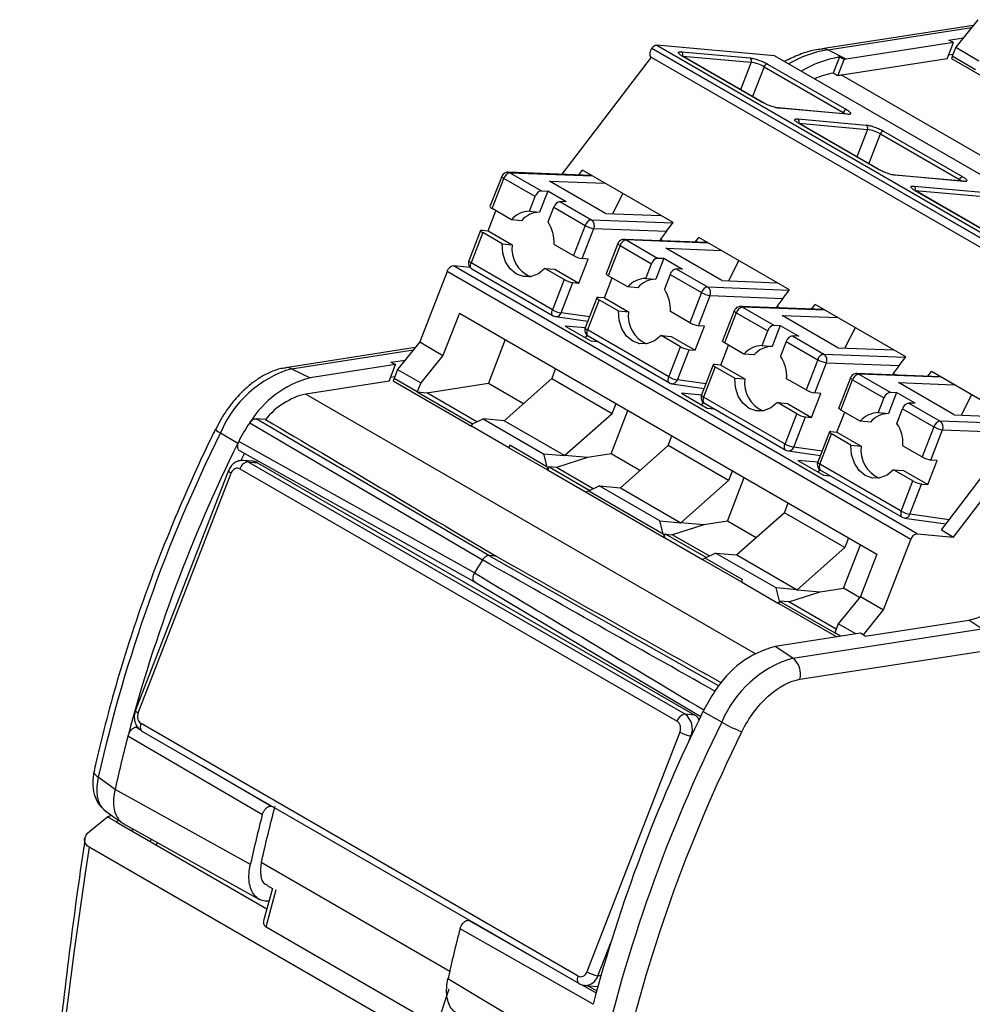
# Model space of a CAD drawing. Header units: millimetres. Extents: x 10 to 410, y 10 to 314.
# Tile 18 of 25: x 304 to 333, y 236 to 266. Entities that reach past the tile are written whole.
import ezdxf

# ---------------------------------------------------------------- set-up
doc = ezdxf.new("R2010")
doc.units = ezdxf.units.MM
doc.header["$LTSCALE"] = 1.5

msp = doc.modelspace()

# ---------------------------------------------------------------- linework, layer by layer
for p, q in [((332.933, 265.896), (328.332, 265.184)), ((333.072, 266.07), (332.399, 265.232)), ((328.512, 265.153), (332.88, 265.83)), ((323.309, 265.29), (337.416, 257.146)), ((326.89, 264.97), (323.309, 265.29)), ((332.333, 265.379), (329.072, 264.874)), ((332.139, 264.879), (332.333, 265.379)), ((332.189, 265.451), (332.63, 265.519)), ((332.333, 265.379), (332.189, 265.451)), ((323.163, 265.202), (323.159, 265.198)), ((337.267, 257.055), (323.159, 265.198)), ((323.163, 265.202), (337.27, 257.059)), ((324.062, 265.093), (326.144, 264.907)), ((324.098, 264.961), (326.18, 264.775)), ((326.504, 263.564), (324.1, 264.952)), ((326.519, 263.56), (324.115, 264.947)), ((340.996, 256.826), (326.89, 264.97)), ((329.072, 264.874), (328.512, 265.153)), ((332.313, 265.01), (332.182, 264.989)), ((332.399, 265.232), (332.293, 264.958)), ((333, 264.55), (332.293, 264.958)), ((332.399, 265.232), (333.106, 264.823)), ((323.135, 264.928), (320.425, 261.37)), ((323.135, 264.928), (337.242, 256.785)), ((326.18, 264.775), (325.856, 263.942)), ((326.672, 264.722), (329.076, 263.334)), ((328.863, 264.936), (328.673, 264.445)), ((328.815, 264.363), (329.01, 264.864)), ((328.863, 264.936), (329.01, 264.864)), ((332.139, 264.879), (328.937, 264.383)), ((332.268, 264.886), (334.652, 263.51)), ((326.576, 264.636), (326.224, 263.73)), ((326.576, 264.636), (328.98, 263.248)), ((328.937, 264.383), (342.69, 256.444)), ((329.088, 263.201), (327.006, 263.387)), ((329.114, 263.193), (327.032, 263.379)), ((328.966, 263.212), (328.98, 263.248)), ((327.598, 263.052), (329.68, 262.866)), ((327.633, 262.92), (329.715, 262.734)), ((330.04, 261.523), (327.636, 262.911)), ((330.055, 261.519), (327.65, 262.906)), ((329.715, 262.734), (329.392, 261.901)), ((329.759, 261.689), (330.111, 262.595)), ((330.111, 262.595), (332.515, 261.207)), ((330.208, 262.681), (332.612, 261.293)), ((321.324, 261.336), (318.788, 261.432)), ((318.847, 261.414), (319.801, 260.863)), ((318.847, 261.414), (321.352, 261.319)), ((320.944, 261.35), (321.052, 261.492)), ((323.81, 259.9), (321.052, 261.492)), ((318.594, 261.304), (318.238, 260.387)), ((318.302, 260.326), (318.658, 261.243)), ((319.612, 260.692), (318.658, 261.243)), ((320.052, 261.159), (321.741, 261.095)), ((321.749, 260.179), (320.052, 261.159)), ((332.623, 261.16), (330.541, 261.346)), ((332.65, 261.152), (330.568, 261.338)), ((332.515, 261.207), (332.501, 261.171)), ((319.993, 260.856), (319.745, 260.218)), ((319.801, 260.863), (319.993, 260.856)), ((320.559, 260.53), (319.993, 260.856)), ((322.275, 260.787), (321.959, 260.171)), ((331.133, 261.011), (333.215, 260.825)), ((331.169, 260.879), (333.251, 260.693)), ((333.575, 259.482), (331.171, 260.87)), ((333.59, 259.478), (331.186, 260.865)), ((319.439, 260.245), (319.612, 260.692)), ((320.367, 260.537), (321.322, 259.986)), ((320.559, 260.53), (320.367, 260.537)), ((318.184, 259.651), (318.419, 260.258)), ((318.891, 259.985), (318.302, 260.326)), ((319.439, 260.245), (319.745, 260.218)), ((320.005, 259.919), (320.178, 260.365)), ((320.178, 260.365), (321.133, 259.814)), ((321.749, 260.179), (323.438, 260.115)), ((319.197, 259.958), (318.891, 259.985)), ((321.322, 259.986), (323.804, 259.892)), ((323.61, 259.638), (323.81, 259.9)), ((317.955, 259.658), (317.599, 258.741)), ((318.019, 259.597), (317.663, 258.679)), ((318, 259.667), (318.184, 259.651)), ((318.608, 259.256), (318.019, 259.597)), ((318.184, 259.651), (318.914, 259.229)), ((321.133, 259.814), (320.777, 258.897)), ((321.041, 258.804), (321.396, 259.722)), ((321.396, 259.722), (323.61, 259.638)), ((323.61, 259.638), (323.423, 259.392)), ((318.608, 259.256), (318.914, 259.229)), ((322.129, 259.263), (321.773, 258.346)), ((324.859, 259.295), (322.323, 259.391)), ((322.382, 259.373), (323.337, 258.822)), ((324.887, 259.278), (322.382, 259.373)), ((323.423, 259.392), (323.406, 259.35)), ((323.423, 259.392), (323.502, 259.346)), ((324.48, 259.309), (324.588, 259.451)), ((327.346, 257.859), (324.588, 259.451)), ((320.187, 259.237), (320.777, 258.897)), ((322.193, 259.202), (321.837, 258.285)), ((322.193, 259.202), (323.148, 258.651)), ((323.587, 259.118), (325.276, 259.054)), ((325.284, 258.138), (323.587, 259.118)), ((320.138, 257.25), (317.663, 258.679)), ((320.941, 258.059), (321.224, 258.788)), ((321.224, 258.788), (321.041, 258.804)), ((323.528, 258.815), (323.281, 258.177)), ((323.337, 258.822), (323.528, 258.815)), ((323.528, 258.815), (324.094, 258.489)), ((325.81, 258.746), (325.494, 258.13)), ((316.932, 258.412), (316.102, 256.273)), ((331.039, 250.268), (316.932, 258.412)), ((331.232, 250.439), (317.125, 258.583)), ((317.639, 258.537), (317.125, 258.583)), ((317.685, 258.495), (320.16, 257.066)), ((320.494, 258.168), (319.904, 258.508)), ((319.904, 258.508), (320.211, 258.481)), ((320.211, 258.481), (320.941, 258.059)), ((322.975, 258.204), (323.148, 258.651)), ((323.902, 258.496), (324.857, 257.945)), ((324.094, 258.489), (323.902, 258.496)), ((320.494, 258.168), (320.138, 257.25)), ((320.402, 257.158), (320.758, 258.075)), ((320.758, 258.075), (320.941, 258.059)), ((321.719, 257.61), (321.955, 258.217)), ((322.427, 257.944), (321.837, 258.285)), ((322.975, 258.204), (323.281, 258.177)), ((323.714, 258.324), (323.54, 257.878)), ((323.714, 258.324), (324.668, 257.773)), ((325.284, 258.138), (326.973, 258.074)), ((322.733, 257.917), (322.427, 257.944)), ((324.668, 257.773), (324.312, 256.856)), ((324.857, 257.945), (327.339, 257.851)), ((327.146, 257.597), (327.346, 257.859)), ((321.49, 257.617), (321.135, 256.7)), ((321.554, 257.556), (321.199, 256.638)), ((321.719, 257.61), (321.536, 257.626)), ((321.554, 257.556), (322.144, 257.215)), ((321.719, 257.61), (322.45, 257.188)), ((324.576, 256.763), (324.932, 257.681)), ((324.932, 257.681), (327.146, 257.597)), ((327.146, 257.597), (326.958, 257.351)), ((321.265, 257.035), (320.402, 257.158)), ((322.144, 257.215), (322.45, 257.188)), ((324.312, 256.856), (323.723, 257.196)), ((325.665, 257.222), (325.309, 256.305)), ((325.729, 257.161), (325.373, 256.244)), ((325.729, 257.161), (326.683, 256.61)), ((328.395, 257.254), (325.859, 257.35)), ((325.918, 257.332), (326.872, 256.781)), ((328.423, 257.237), (325.918, 257.332)), ((326.958, 257.351), (326.942, 257.309)), ((327.037, 257.305), (326.958, 257.351)), ((328.015, 257.268), (328.123, 257.41)), ((330.881, 255.818), (328.123, 257.41)), ((317.308, 257.15), (316.809, 255.864)), ((317.308, 257.15), (330, 249.822)), ((320.162, 257.068), (320.188, 257.053)), ((320.188, 257.053), (320.232, 257.045)), ((320.232, 257.042), (321.213, 256.901)), ((327.123, 257.077), (328.812, 257.013)), ((328.82, 256.097), (327.123, 257.077)), ((321.137, 256.698), (320.529, 256.752)), ((320.529, 256.752), (321.307, 256.303)), ((323.673, 255.209), (321.199, 256.638)), ((324.477, 256.018), (324.76, 256.747)), ((324.76, 256.747), (324.576, 256.763)), ((326.51, 256.163), (326.683, 256.61)), ((327.064, 256.774), (326.816, 256.136)), ((326.872, 256.781), (327.064, 256.774)), ((327.064, 256.774), (327.63, 256.448)), ((329.346, 256.705), (329.03, 256.089)), ((332.334, 250.341), (337.242, 256.785)), ((316.102, 256.273), (315.428, 255.435)), ((316.102, 256.273), (316.809, 255.864)), ((318.705, 256.343), (318.191, 255.018)), ((321.143, 256.398), (321.198, 256.47)), ((321.221, 256.454), (323.696, 255.025)), ((321.307, 256.303), (321.515, 256.285)), ((324.029, 256.127), (323.44, 256.467)), ((323.44, 256.467), (323.746, 256.44)), ((323.746, 256.44), (324.477, 256.018)), ((327.249, 256.283), (327.076, 255.837)), ((327.249, 256.283), (328.204, 255.732)), ((327.438, 256.455), (328.393, 255.904)), ((327.63, 256.448), (327.438, 256.455)), ((315.961, 256.098), (312.028, 255.489)), ((312.207, 255.458), (315.908, 256.031)), ((323.673, 255.209), (324.029, 256.127)), ((323.937, 255.117), (324.293, 256.034)), ((324.293, 256.034), (324.477, 256.018)), ((325.255, 255.569), (325.49, 256.176)), ((325.962, 255.903), (325.373, 256.244)), ((326.51, 256.163), (326.816, 256.136)), ((328.82, 256.097), (330.509, 256.033)), ((315.221, 255.653), (315.658, 255.721)), ((316.809, 255.864), (316.135, 255.027)), ((326.268, 255.876), (325.962, 255.903)), ((328.204, 255.732), (327.848, 254.815)), ((328.393, 255.904), (330.875, 255.81)), ((330.681, 255.556), (330.881, 255.818)), ((312.207, 255.458), (312.766, 255.178)), ((315.365, 255.581), (312.766, 255.178)), ((315.172, 255.081), (315.365, 255.581)), ((315.221, 255.653), (315.365, 255.581)), ((315.428, 255.435), (315.322, 255.161)), ((315.428, 255.435), (316.135, 255.027)), ((320.234, 255.46), (320.119, 255.162)), ((325.026, 255.576), (324.67, 254.659)), ((325.09, 255.515), (324.734, 254.597)), ((325.255, 255.569), (325.071, 255.585)), ((325.09, 255.515), (325.679, 255.174)), ((325.255, 255.569), (325.986, 255.147)), ((328.112, 254.722), (328.468, 255.64)), ((328.468, 255.64), (330.681, 255.556)), ((330.681, 255.556), (330.494, 255.31)), ((331.551, 255.227), (331.659, 255.369)), ((334.417, 253.777), (331.659, 255.369)), ((315.172, 255.081), (312.635, 254.688)), ((315.341, 255.211), (315.214, 255.191)), ((315.297, 255.088), (317.681, 253.712)), ((316.029, 254.753), (315.322, 255.161)), ((320.119, 255.162), (318.67, 253.877)), ((320.119, 255.162), (321.957, 254.1)), ((324.8, 254.994), (323.937, 255.117)), ((325.679, 255.174), (325.986, 255.147)), ((327.848, 254.815), (327.258, 255.155)), ((329.2, 255.181), (328.844, 254.264)), ((328.908, 254.202), (329.264, 255.12)), ((329.264, 255.12), (330.219, 254.569)), ((331.93, 255.213), (329.394, 255.309)), ((329.453, 255.291), (330.408, 254.74)), ((331.958, 255.196), (329.453, 255.291)), ((330.494, 255.31), (330.478, 255.268)), ((330.573, 255.264), (330.494, 255.31)), ((316.135, 255.027), (316.029, 254.753)), ((316.315, 254.728), (318.191, 255.018)), ((318.191, 255.018), (319.261, 254.401)), ((323.697, 255.027), (323.724, 255.012)), ((323.724, 255.012), (323.768, 255.004)), ((323.768, 255.001), (324.748, 254.86)), ((330.658, 255.036), (332.347, 254.972)), ((332.355, 254.056), (330.658, 255.036)), ((312.635, 254.688), (326.301, 246.799)), ((316.029, 254.753), (317.709, 253.784)), ((316.029, 254.753), (316.315, 254.728)), ((317.841, 253.846), (316.315, 254.728)), ((324.065, 254.711), (324.843, 254.262)), ((324.673, 254.657), (324.065, 254.711)), ((327.209, 253.168), (324.734, 254.597)), ((328.012, 253.977), (328.295, 254.706)), ((328.295, 254.706), (328.112, 254.722)), ((330.219, 254.569), (330.046, 254.122)), ((330.599, 254.733), (330.352, 254.095)), ((330.408, 254.74), (330.599, 254.733)), ((331.165, 254.407), (330.599, 254.733)), ((332.881, 254.664), (332.565, 254.048)), ((321.921, 252.865), (322.435, 254.189)), ((321.957, 254.1), (322.073, 254.399)), ((324.678, 254.357), (324.733, 254.429)), ((324.757, 254.413), (327.231, 252.984)), ((324.843, 254.262), (325.05, 254.243)), ((327.565, 254.086), (326.976, 254.426)), ((326.976, 254.426), (327.282, 254.399)), ((327.282, 254.399), (328.012, 253.977)), ((329.498, 253.862), (328.908, 254.202)), ((330.611, 253.796), (330.785, 254.242)), ((330.785, 254.242), (331.739, 253.691)), ((330.974, 254.414), (331.928, 253.863)), ((331.165, 254.407), (330.974, 254.414)), ((310.03, 253.878), (309.9, 253.619)), ((318.207, 249.775), (311.131, 253.939)), ((311.416, 253.914), (311.131, 253.939)), ((317.709, 253.784), (318.027, 253.935)), ((318.027, 253.935), (319.865, 252.873)), ((318.67, 253.877), (318.027, 253.935)), ((320.508, 252.816), (318.67, 253.877)), ((320.508, 252.816), (321.957, 254.1)), ((327.209, 253.168), (327.565, 254.086)), ((327.473, 253.076), (327.829, 253.993)), ((327.829, 253.993), (328.012, 253.977)), ((328.79, 253.528), (329.026, 254.135)), ((330.046, 254.122), (330.352, 254.095)), ((332.355, 254.056), (334.044, 253.992)), ((310.937, 253.814), (318.009, 249.645)), ((317.68, 253.71), (317.709, 253.784)), ((318.811, 253.056), (317.68, 253.71)), ((329.804, 253.835), (329.498, 253.862)), ((331.739, 253.691), (331.383, 252.774)), ((331.647, 252.681), (332.003, 253.599)), ((334.41, 253.769), (331.928, 253.863)), ((332.003, 253.599), (334.217, 253.515)), ((310.046, 253.505), (310.573, 253.196)), ((323.654, 253.121), (323.77, 253.419)), ((328.562, 253.535), (328.206, 252.618)), ((328.27, 252.556), (328.626, 253.473)), ((328.607, 253.544), (328.79, 253.528)), ((329.215, 253.133), (328.626, 253.473)), ((328.79, 253.528), (329.521, 253.106)), ((332.198, 250.865), (334.217, 253.515)), ((310.598, 253.247), (310.573, 253.196)), ((317.77, 249.248), (310.598, 253.247)), ((318.84, 253.131), (318.811, 253.056)), ((318.811, 253.056), (318.815, 253.057)), ((318.815, 253.057), (320.003, 252.371)), ((319.971, 252.477), (318.84, 253.131)), ((323.654, 253.121), (322.205, 251.836)), ((325.493, 252.059), (323.654, 253.121)), ((327.233, 252.986), (327.259, 252.971)), ((327.259, 252.971), (327.303, 252.963)), ((328.336, 252.953), (327.473, 253.076)), ((329.215, 253.133), (329.521, 253.106)), ((330.794, 253.114), (331.383, 252.774)), ((310.772, 252.889), (310.663, 252.664)), ((310.743, 252.668), (310.733, 252.669)), ((311.039, 252.642), (310.743, 252.668)), ((319.865, 252.873), (319.971, 252.477)), ((319.865, 252.873), (320.508, 252.816)), ((321.203, 252.754), (320.257, 252.452)), ((321.203, 252.754), (320.508, 252.816)), ((321.921, 252.865), (321.203, 252.754)), ((322.796, 252.36), (321.921, 252.865)), ((327.303, 252.96), (328.284, 252.819)), ((328.208, 252.616), (327.601, 252.67)), ((327.601, 252.67), (328.378, 252.221)), ((331.831, 252.665), (331.647, 252.681)), ((310.634, 252.412), (323.928, 244.737)), ((324.169, 244.951), (310.876, 252.626)), ((310.876, 252.626), (311.174, 252.599)), ((311.174, 252.599), (324.468, 244.925)), ((320.007, 252.372), (320.003, 252.371)), ((320.007, 252.372), (321.168, 251.702)), ((320.257, 252.452), (320.039, 252.471)), ((320.039, 252.471), (321.275, 251.757)), ((321.377, 251.805), (320.257, 252.452)), ((328.214, 252.316), (328.269, 252.388)), ((330.744, 251.127), (328.27, 252.556)), ((328.292, 252.372), (330.767, 250.943)), ((331.1, 252.045), (330.511, 252.385)), ((330.511, 252.385), (330.817, 252.358)), ((331.548, 251.936), (331.831, 252.665)), ((310.289, 252.362), (307.46, 245.073)), ((307.54, 244.996), (310.369, 252.286)), ((310.289, 252.362), (310.288, 252.359)), ((325.457, 250.824), (325.971, 252.148)), ((325.608, 252.358), (325.493, 252.059)), ((328.378, 252.221), (328.586, 252.202)), ((330.817, 252.358), (331.548, 251.936)), ((321.244, 251.743), (321.562, 251.894)), ((323.401, 250.832), (321.562, 251.894)), ((321.562, 251.894), (322.205, 251.836)), ((322.205, 251.836), (324.044, 250.775)), ((324.044, 250.775), (325.493, 252.059)), ((330.744, 251.127), (331.1, 252.045)), ((331.008, 251.035), (331.364, 251.952)), ((331.364, 251.952), (331.548, 251.936)), ((321.162, 251.702), (323.539, 250.33)), ((321.244, 251.743), (323.507, 250.436)), ((327.19, 251.08), (327.305, 251.378)), ((327.19, 251.08), (325.741, 249.795)), ((329.028, 250.018), (327.19, 251.08)), ((330.768, 250.945), (330.795, 250.93)), ((330.795, 250.93), (330.839, 250.922)), ((330.839, 250.918), (332.102, 250.738)), ((332.198, 250.865), (331.008, 251.035)), ((323.507, 250.436), (323.401, 250.832)), ((323.401, 250.832), (324.044, 250.775)), ((324.738, 250.713), (323.792, 250.411)), ((324.738, 250.713), (324.044, 250.775)), ((325.457, 250.824), (324.738, 250.713)), ((326.332, 250.319), (325.457, 250.824)), ((331.963, 250.555), (332.198, 250.865)), ((323.542, 250.331), (323.539, 250.33)), ((323.542, 250.331), (324.703, 249.661)), ((323.574, 250.43), (323.792, 250.411)), ((324.811, 249.716), (323.574, 250.43)), ((323.792, 250.411), (324.912, 249.764)), ((329.144, 250.317), (329.028, 250.018)), ((331.232, 250.439), (332.334, 250.341)), ((331.963, 250.555), (332.334, 250.341)), ((329.028, 250.018), (327.579, 248.734)), ((328.992, 248.783), (329.506, 250.107)), ((330.209, 248.129), (331.039, 250.268)), ((318.422, 249.755), (318.207, 249.775)), ((318.207, 249.775), (325.2, 245.816)), ((325.098, 249.853), (324.78, 249.702)), ((325.911, 249.048), (324.78, 249.702)), ((326.936, 248.791), (325.098, 249.853)), ((325.098, 249.853), (325.741, 249.795)), ((325.741, 249.795), (327.579, 248.734)), ((330, 249.822), (329.502, 248.537)), ((324.698, 249.661), (325.883, 248.977)), ((325.911, 249.048), (325.882, 248.974)), ((325.882, 248.974), (327.014, 248.321)), ((327.042, 248.395), (326.936, 248.791)), ((327.579, 248.734), (326.936, 248.791)), ((328.274, 248.672), (328.992, 248.783)), ((329.475, 248.504), (328.992, 248.783)), ((327.328, 248.37), (328.274, 248.672)), ((327.579, 248.734), (328.274, 248.672)), ((329.502, 248.537), (328.828, 247.699)), ((329.502, 248.537), (330.209, 248.129)), ((327.014, 248.321), (327.042, 248.395)), ((327.017, 248.322), (327.014, 248.321)), ((327.017, 248.322), (328.78, 247.304)), ((327.042, 248.395), (328.722, 247.426)), ((327.328, 248.37), (327.042, 248.395)), ((328.766, 247.54), (327.328, 248.37)), ((329.592, 247.362), (330.209, 248.129)), ((328.828, 247.699), (328.722, 247.426)), ((329.358, 247.393), (328.828, 247.699)), ((329.646, 247.326), (332.795, 247.813)), ((333.195, 247.551), (332.795, 247.813)), ((329.508, 247.417), (326.908, 247.014)), ((327.447, 246.66), (333.195, 247.551)), ((328.901, 247.323), (328.722, 247.426)), ((329.646, 247.326), (329.508, 247.417)), ((327.447, 246.66), (326.908, 247.014)), ((327.661, 246.014), (333.409, 246.904)), ((307.46, 245.073), (307.46, 245.069)), ((324.468, 244.925), (324.169, 244.951)), ((325.286, 244.707), (324.715, 245.031)), ((320.922, 236.992), (307.629, 244.666)), ((307.232, 244.297), (311.317, 241.9)), ((307.537, 244.548), (307.487, 244.552)), ((307.607, 244.482), (307.487, 244.552)), ((307.657, 244.436), (320.951, 236.761)), ((324.016, 244.407), (321.188, 237.117)), ((324.282, 244.128), (324.346, 244.292)), ((324.346, 244.292), (324.359, 244.291)), ((311.572, 242.156), (309.473, 243.387)), ((306.84, 242.667), (306.328, 243.034)), ((310.952, 240.384), (306.84, 242.667)), ((311.572, 242.156), (311.612, 242.153)), ((306.067, 241.397), (306.609, 241.833)), ((306.609, 241.833), (306.728, 241.884)), ((306.872, 241.681), (306.609, 241.833)), ((306.96, 241.719), (306.872, 241.681)), ((306.872, 241.681), (311.457, 239.034)), ((307.081, 241.632), (311.235, 239.322)), ((307.406, 241.451), (307.328, 241.417)), ((320.988, 232.288), (306.056, 240.908)), ((311.282, 240.452), (317.013, 237.143)), ((311.628, 239.659), (311.357, 238.666)), ((311.43, 238.491), (311.738, 239.621)), ((311.46, 239.75), (311.626, 239.654)), ((317.582, 238.687), (317.622, 238.683)), ((317.582, 238.687), (319.661, 237.506)), ((311.43, 238.491), (316.623, 235.493)), ((321.374, 236.133), (317.327, 238.431)), ((321.517, 237.002), (321.919, 238.035)), ((316.962, 236.915), (320.982, 234.503)), ((321.609, 236.994), (321.517, 237.002)), ((316.99, 236.589), (316.623, 235.493)), ((321.012, 236.738), (321.467, 236.481)), ((321.119, 236.708), (321.512, 236.673))]:
    msp.add_line(p, q)
at = {"flags": 128}
for points in [[(323.159, 265.198), (323.134, 265.16), (323.115, 265.12), (323.101, 265.079), (323.094, 265.039), (323.094, 265.002), (323.101, 264.97), (323.115, 264.945), (323.135, 264.928)], [(324.1, 264.952), (324.111, 264.949), (324.115, 264.947)], [(326.504, 263.564), (326.516, 263.561), (326.519, 263.56)], [(327.032, 263.379), (327.018, 263.385), (327.006, 263.387)], [(328.98, 263.248), (329.018, 263.225), (329.044, 263.205)], [(329.114, 263.193), (329.1, 263.199), (329.088, 263.201)], [(327.636, 262.911), (327.647, 262.908), (327.65, 262.906)], [(330.04, 261.523), (330.051, 261.52), (330.055, 261.519)], [(318.658, 261.243), (318.632, 261.259), (318.613, 261.273), (318.6, 261.286), (318.594, 261.297), (318.594, 261.304)], [(330.568, 261.338), (330.553, 261.344), (330.541, 261.346)], [(332.515, 261.207), (332.553, 261.184), (332.58, 261.164)], [(332.65, 261.152), (332.635, 261.158), (332.623, 261.16)], [(331.171, 260.87), (331.182, 260.867), (331.186, 260.865)], [(318, 259.667), (317.979, 259.668), (317.964, 259.665), (317.956, 259.66), (317.955, 259.651), (317.961, 259.64), (317.974, 259.627), (317.994, 259.612), (318.019, 259.597)], [(319.904, 258.508), (319.71, 258.347), (319.489, 258.261), (319.261, 258.257), (319.044, 258.335), (318.857, 258.49), (318.715, 258.708), (318.629, 258.971), (318.608, 259.256)], [(317.685, 258.495), (317.671, 258.506), (317.657, 258.525), (317.648, 258.549), (317.644, 258.578), (317.645, 258.61), (317.652, 258.644), (317.663, 258.679)], [(321.837, 258.285), (321.812, 258.3), (321.793, 258.315), (321.779, 258.328), (321.773, 258.339), (321.773, 258.346)], [(321.536, 257.626), (321.514, 257.627), (321.499, 257.624), (321.491, 257.619), (321.49, 257.61), (321.497, 257.599), (321.51, 257.586), (321.529, 257.571), (321.554, 257.556)], [(320.16, 257.066), (320.146, 257.077), (320.132, 257.096), (320.123, 257.121), (320.119, 257.149), (320.12, 257.181), (320.127, 257.215), (320.138, 257.25)], [(323.44, 256.467), (323.245, 256.306), (323.025, 256.22), (322.797, 256.216), (322.58, 256.294), (322.392, 256.449), (322.25, 256.667), (322.165, 256.93), (322.144, 257.215)], [(321.199, 256.638), (321.173, 256.654), (321.154, 256.669), (321.141, 256.682), (321.134, 256.693), (321.135, 256.7)], [(321.199, 256.638), (321.187, 256.603), (321.181, 256.569), (321.18, 256.537), (321.184, 256.508), (321.193, 256.484), (321.207, 256.465), (321.221, 256.454)], [(325.373, 256.244), (325.348, 256.259), (325.328, 256.274), (325.315, 256.287), (325.309, 256.298), (325.309, 256.305)], [(325.071, 255.585), (325.05, 255.586), (325.035, 255.583), (325.027, 255.578), (325.026, 255.569), (325.032, 255.558), (325.045, 255.545), (325.065, 255.53), (325.09, 255.515)], [(323.696, 255.025), (323.682, 255.036), (323.668, 255.055), (323.659, 255.08), (323.655, 255.108), (323.656, 255.14), (323.662, 255.174), (323.673, 255.209)], [(326.976, 254.426), (326.781, 254.265), (326.56, 254.179), (326.332, 254.175), (326.115, 254.253), (325.928, 254.408), (325.786, 254.626), (325.701, 254.889), (325.679, 255.174)], [(329.264, 255.12), (329.239, 255.136), (329.22, 255.15), (329.206, 255.163), (329.2, 255.174), (329.2, 255.181)], [(324.734, 254.597), (324.709, 254.613), (324.689, 254.628), (324.676, 254.641), (324.67, 254.652), (324.67, 254.659)], [(324.734, 254.597), (324.723, 254.562), (324.717, 254.528), (324.715, 254.496), (324.719, 254.467), (324.728, 254.443), (324.742, 254.424), (324.757, 254.413)], [(328.908, 254.202), (328.883, 254.218), (328.864, 254.233), (328.85, 254.246), (328.844, 254.257), (328.844, 254.264)], [(328.607, 253.544), (328.585, 253.545), (328.57, 253.542), (328.562, 253.537), (328.561, 253.528), (328.568, 253.517), (328.581, 253.504), (328.6, 253.489), (328.626, 253.473)], [(310.601, 252.985), (314.073, 251.044), (317.768, 248.977)], [(327.231, 252.984), (327.217, 252.995), (327.203, 253.014), (327.194, 253.039), (327.19, 253.067), (327.191, 253.099), (327.198, 253.133), (327.209, 253.168)], [(330.511, 252.385), (330.316, 252.224), (330.096, 252.138), (329.868, 252.134), (329.651, 252.212), (329.464, 252.367), (329.321, 252.585), (329.236, 252.848), (329.215, 253.133)], [(310.876, 252.626), (310.803, 252.657), (310.743, 252.668)], [(328.27, 252.556), (328.258, 252.521), (328.252, 252.487), (328.251, 252.455), (328.255, 252.426), (328.264, 252.402), (328.278, 252.383), (328.292, 252.372)], [(330.744, 251.127), (330.733, 251.092), (330.727, 251.058), (330.726, 251.026), (330.73, 250.998), (330.739, 250.973), (330.753, 250.954), (330.767, 250.943)], [(317.766, 248.978), (321.146, 246.965), (324.645, 244.88)], [(307.63, 244.46), (307.642, 244.447), (307.657, 244.436)], [(306.529, 242.026), (306.794, 241.837), (307.06, 241.647)], [(307.941, 241.154), (307.921, 241.11), (307.91, 241.081)], [(320.951, 236.761), (320.935, 236.773), (320.917, 236.796), (320.905, 236.827), (320.899, 236.863), (320.9, 236.903), (320.908, 236.947), (320.922, 236.992)]]:
    msp.add_lwpolyline(points, dxfattribs=at)
for centre, radius, start, end in [((323.322, 265.103), 0.187, 93.8714, 148.0573), ((323.998, 265.006), 0.109, 336.0238, 53.9768), ((329.05, 261.752), 3.444, 98.9844, 120.2895), ((333.162, 264.62), 0.933, 158.7624, 163.441), ((326.08, 264.819), 0.109, 336.0238, 53.9768), ((326.005, 263.644), 1.145, 60.1095, 81.2221), ((326.69, 264.605), 0.119, 98.6007, 164.5265), ((329.497, 261.451), 3.542, 100.3045, 120.5085), ((329.428, 262.287), 2.611, 97.8442, 99.2164), ((329.236, 261.594), 2.906, 101.1832, 112.9615), ((329.26, 262.034), 2.372, 97.8133, 100.8034), ((329.094, 263.217), 0.119, 98.6007, 164.5265), ((327.534, 262.965), 0.109, 336.0238, 53.9768), ((329.616, 262.778), 0.109, 336.0238, 53.9768), ((329.541, 261.603), 1.145, 60.1095, 81.2221), ((330.225, 262.564), 0.119, 98.6007, 164.5265), ((318.891, 261.176), 0.242, 100.4362, 164.036), ((318.783, 261.306), 0.126, 59.494, 87.8652), ((332.63, 261.176), 0.119, 98.6007, 164.5265), ((319.845, 260.625), 0.242, 100.4362, 164.036), ((331.069, 260.924), 0.109, 336.0238, 53.9768), ((320.411, 260.299), 0.242, 100.4362, 164.036), ((318.333, 260.422), 0.101, 200.2633, 252.1043), ((319.451, 259.512), 0.733, 90.954, 139.7935), ((319.757, 259.485), 0.733, 90.954, 139.7935), ((319.06, 259.3), 1.129, 356.7893, 33.2113), ((321.365, 259.748), 0.242, 100.4362, 164.036), ((321.192, 259.806), 0.222, 337.5503, 54.1202), ((321.513, 260.476), 0.763, 240.1095, 261.2221), ((322.224, 259.298), 0.101, 200.2633, 252.1043), ((322.426, 259.135), 0.242, 100.4362, 164.036), ((322.318, 259.265), 0.126, 59.494, 87.8652), ((319.841, 259.11), 0.934, 172.6926, 246.185), ((317.694, 258.776), 0.101, 200.2633, 252.1043), ((321.157, 259.559), 0.763, 240.1095, 261.2221), ((323.381, 258.584), 0.242, 100.4362, 164.036), ((317.16, 258.348), 0.237, 98.6007, 164.5265), ((323.946, 258.258), 0.242, 100.4362, 164.036), ((320.874, 258.83), 0.763, 240.1095, 261.2221), ((322.987, 257.471), 0.733, 90.954, 139.7935), ((323.293, 257.444), 0.733, 90.954, 139.7935), ((322.596, 257.259), 1.129, 356.7893, 33.2113), ((324.901, 257.707), 0.242, 100.4362, 164.036), ((325.048, 258.435), 0.763, 240.1095, 261.2221), ((324.727, 257.765), 0.222, 337.5503, 54.1202), ((320.518, 257.912), 0.763, 240.1095, 261.2221), ((320.245, 257.205), 0.164, 265.3503, 343.3549), ((323.376, 257.069), 0.934, 172.6926, 246.185), ((325.76, 257.257), 0.101, 200.2633, 252.1043), ((325.962, 257.094), 0.242, 100.4362, 164.036), ((325.854, 257.224), 0.126, 59.494, 87.8652), ((324.693, 257.518), 0.763, 240.1095, 261.2221), ((326.916, 256.543), 0.242, 100.4362, 164.036), ((327.482, 256.217), 0.242, 100.4362, 164.036), ((324.41, 256.789), 0.763, 240.1095, 261.2221), ((326.522, 255.43), 0.733, 90.954, 139.7935), ((326.828, 255.403), 0.733, 90.954, 139.7935), ((326.131, 255.218), 1.129, 356.7893, 33.2113), ((328.436, 255.666), 0.242, 100.4362, 164.036), ((328.584, 256.394), 0.763, 240.1095, 261.2221), ((328.263, 255.724), 0.222, 337.5503, 54.1202), ((313.173, 252.218), 3.381, 106.5924, 157.6271), ((312.071, 255.197), 0.295, 62.3821, 98.6908), ((313.54, 252.231), 3.047, 104.7158, 148.6973), ((316.191, 254.824), 0.932, 158.7609, 163.5434), ((324.054, 255.871), 0.763, 240.1095, 261.2221), ((323.78, 255.164), 0.164, 265.3503, 343.3549), ((326.912, 255.028), 0.934, 172.6926, 246.185), ((329.497, 255.053), 0.242, 100.4362, 164.036), ((329.389, 255.183), 0.126, 59.494, 87.8652), ((328.228, 255.477), 0.763, 240.1095, 261.2221), ((313.137, 252.553), 2.194, 103.2234, 141.6541), ((330.452, 254.502), 0.242, 100.4362, 164.036), ((331.017, 254.176), 0.242, 100.4362, 164.036), ((327.945, 254.748), 0.763, 240.1095, 261.2221), ((330.058, 253.389), 0.733, 90.954, 139.7935), ((330.364, 253.361), 0.733, 90.954, 139.7935), ((310.157, 253.808), 0.323, 215.3394, 250.0521), ((314.834, 251.105), 4.747, 145.1865, 153.1642), ((329.667, 253.177), 1.129, 356.7893, 33.2113), ((331.972, 253.625), 0.242, 100.4362, 164.036), ((332.12, 254.353), 0.763, 240.1095, 261.2221), ((331.798, 253.683), 0.222, 337.5503, 54.1202), ((352.006, 232.709), 46.831, 153.636, 167.2622), ((353.434, 232.028), 47.803, 153.7166, 165.1279), ((319.709, 252.793), 0.932, 158.7609, 163.5434), ((327.589, 253.83), 0.763, 240.1095, 261.2221), ((327.316, 253.123), 0.164, 265.3503, 343.3549), ((330.447, 252.987), 0.934, 172.6926, 246.185), ((331.764, 253.436), 0.763, 240.1095, 261.2221), ((310.92, 252.332), 0.297, 98.6007, 164.5265), ((328.301, 252.653), 0.101, 200.2633, 252.1043), ((310.418, 252.421), 0.144, 205.5782, 250.0767), ((331.481, 252.707), 0.763, 240.1095, 261.2221), ((331.125, 251.789), 0.763, 240.1095, 261.2221), ((330.852, 251.082), 0.164, 265.3503, 343.3549), ((331.267, 250.205), 0.237, 98.6007, 164.5265), ((331.536, 252.796), 5.139, 284.1771, 326.1954), ((327.911, 248.058), 0.932, 158.7609, 163.5434), ((327.682, 244.067), 3.047, 104.7158, 148.6973), ((328.413, 243.42), 3.381, 106.5924, 157.6271), ((327.075, 246.179), 0.609, 344.3, 52.2993), ((328.976, 242.94), 4.747, 145.1865, 153.1642), ((307.59, 245.131), 0.144, 205.6157, 250.0628), ((367.576, 223.864), 47.803, 153.7166, 165.1279), ((324.213, 244.658), 0.297, 98.6007, 164.5265), ((323.85, 244.512), 0.543, 336.0238, 53.9768), ((328.953, 242.952), 4.721, 153.1645, 153.8657), ((307.824, 244.564), 0.22, 152.4739, 208.1617), ((367.246, 223.911), 46.831, 153.636, 167.2622), ((327.353, 248.328), 4.169, 240.2804, 249.5767), ((347.418, 233.767), 41.543, 165.3163, 167.6281), ((324.492, 245.235), 0.954, 240.1095, 261.2221), ((351.451, 231.442), 41.475, 165.3942, 167.5484), ((351.244, 231.639), 40.922, 165.1236, 167.564), ((468.122, 215.56), 164.037, 171.11046, 188.83001), ((357.462, 227.972), 41.475, 165.3942, 167.5484), ((321.663, 237.945), 0.954, 240.1095, 261.2221), ((321.122, 237.122), 0.414, 269.341, 343.142)]:
    msp.add_arc(centre, radius, start, end)
for centre, major_axis, ratio, start_param, end_param in [((399.723, 218.819), (364.107, -208.869), 0.010267, 1.77268, 1.77308), ((412.575, 194.68), (178.293, -105.387), 0.002823, 4.110747, 4.157722), ((320.339, 252.445), (-0.276, 0.784), 0.410743, 1.385684, 1.520142), ((320.074, 252.339), (-0.046, 0.131), 0.410743, 6.098073, 7.459675), ((321.612, 251.71), (0.733, 0.258), 0.218443, 2.017627, 2.152085), ((323.874, 250.404), (-0.276, 0.784), 0.410743, 1.385684, 1.520142), ((323.61, 250.298), (-0.046, 0.131), 0.410743, 6.098073, 7.459675), ((225.764, 302.524), (179.855, -101.359), 0.002709, 5.255135, 5.300206), ((325.147, 249.669), (0.733, 0.258), 0.218443, 2.017627, 2.152085), ((755.809, 0.191), (2397.518, -1351.148), 0.002709, 4.531635, 4.531754)]:
    msp.add_ellipse(centre, major_axis=major_axis, ratio=ratio, start_param=start_param, end_param=end_param)
for points, knots in [([(324.1, 264.952), (324.089, 264.959), (324.066, 264.972), (324.037, 264.992), (324.008, 265.014), (323.983, 265.039), (323.969, 265.062), (323.971, 265.08), (323.989, 265.091), (324.019, 265.096), (324.048, 265.094), (324.062, 265.093)], [0, 0, 0, 0, 0.079597, 0.159223, 0.240129, 0.368602, 0.500069, 0.628543, 0.760011, 0.879282, 1, 1, 1, 1]), ([(328.335, 265.175), (328.259, 265.166), (328.031, 265.14), (327.646, 265.018), (327.34, 264.871), (327.188, 264.798)], [0, 0, 0, 0, 0.2011467, 0.6023343, 1, 1, 1, 1]), ([(328.512, 265.153), (328.464, 265.174), (328.404, 265.2), (328.347, 265.181), (328.335, 265.177)], [0, 0, 0, 0, 0.789652, 1, 1, 1, 1]), ([(326.144, 264.907), (326.155, 264.906), (326.176, 264.904), (326.213, 264.897), (326.262, 264.886), (326.324, 264.869), (326.4, 264.845), (326.477, 264.816), (326.549, 264.785), (326.616, 264.753), (326.653, 264.732), (326.672, 264.722)], [0, 0, 0, 0, 0.079597, 0.159223, 0.240129, 0.368602, 0.500069, 0.628543, 0.760011, 0.879282, 1, 1, 1, 1]), ([(327.032, 263.379), (327.021, 263.38), (327, 263.382), (326.963, 263.389), (326.915, 263.4), (326.852, 263.417), (326.777, 263.441), (326.7, 263.47), (326.627, 263.501), (326.56, 263.533), (326.523, 263.554), (326.504, 263.564)], [0, 0, 0, 0, 0.079597, 0.159223, 0.240129, 0.368602, 0.500069, 0.628543, 0.760011, 0.879282, 1, 1, 1, 1]), ([(329.076, 263.334), (329.088, 263.327), (329.111, 263.314), (329.139, 263.294), (329.169, 263.272), (329.194, 263.247), (329.207, 263.224), (329.205, 263.206), (329.187, 263.195), (329.158, 263.19), (329.129, 263.192), (329.114, 263.193)], [0, 0, 0, 0, 0.079597, 0.159223, 0.240129, 0.368602, 0.500069, 0.628543, 0.760011, 0.879282, 1, 1, 1, 1]), ([(327.636, 262.911), (327.624, 262.918), (327.601, 262.931), (327.573, 262.951), (327.543, 262.973), (327.518, 262.998), (327.505, 263.021), (327.507, 263.039), (327.525, 263.05), (327.554, 263.055), (327.583, 263.053), (327.598, 263.052)], [0, 0, 0, 0, 0.079597, 0.159223, 0.240129, 0.368602, 0.500069, 0.628543, 0.760011, 0.879282, 1, 1, 1, 1]), ([(329.68, 262.866), (329.69, 262.865), (329.712, 262.863), (329.749, 262.856), (329.797, 262.845), (329.86, 262.828), (329.935, 262.804), (330.012, 262.775), (330.085, 262.744), (330.152, 262.712), (330.189, 262.691), (330.208, 262.681)], [0, 0, 0, 0, 0.079597, 0.159223, 0.240129, 0.368602, 0.500069, 0.628543, 0.760011, 0.879282, 1, 1, 1, 1]), ([(318.787, 261.43), (318.785, 261.431), (318.766, 261.435), (318.724, 261.425), (318.665, 261.4), (318.616, 261.355), (318.602, 261.318), (318.597, 261.303)], [0, 0, 0, 0, 0.033083, 0.227787, 0.514187, 0.813855, 1, 1, 1, 1]), ([(330.568, 261.338), (330.557, 261.339), (330.536, 261.341), (330.499, 261.348), (330.45, 261.359), (330.388, 261.376), (330.312, 261.4), (330.235, 261.429), (330.163, 261.46), (330.096, 261.492), (330.059, 261.513), (330.04, 261.523)], [0, 0, 0, 0, 0.079597, 0.159223, 0.240129, 0.368602, 0.500069, 0.628543, 0.760011, 0.879282, 1, 1, 1, 1]), ([(332.612, 261.293), (332.623, 261.286), (332.646, 261.273), (332.675, 261.253), (332.704, 261.231), (332.729, 261.206), (332.743, 261.183), (332.741, 261.165), (332.723, 261.154), (332.693, 261.149), (332.664, 261.151), (332.65, 261.152)], [0, 0, 0, 0, 0.079597, 0.159223, 0.240129, 0.368602, 0.500069, 0.628543, 0.760011, 0.879282, 1, 1, 1, 1]), ([(331.171, 260.87), (331.16, 260.877), (331.137, 260.89), (331.108, 260.91), (331.079, 260.932), (331.054, 260.957), (331.04, 260.98), (331.042, 260.998), (331.06, 261.009), (331.09, 261.014), (331.119, 261.012), (331.133, 261.011)], [0, 0, 0, 0, 0.079597, 0.159223, 0.240129, 0.368602, 0.500069, 0.628543, 0.760011, 0.879282, 1, 1, 1, 1]), ([(322.323, 259.389), (322.32, 259.39), (322.302, 259.394), (322.259, 259.384), (322.2, 259.359), (322.152, 259.314), (322.138, 259.277), (322.132, 259.262)], [0, 0, 0, 0, 0.033085, 0.227799, 0.514214, 0.813897, 1, 1, 1, 1]), ([(317.602, 258.739), (317.598, 258.731), (317.582, 258.699), (317.584, 258.636), (317.609, 258.566), (317.648, 258.517), (317.678, 258.502), (317.687, 258.497)], [0, 0, 0, 0, 0.103253, 0.37112, 0.642378, 0.892228, 1, 1, 1, 1]), ([(325.858, 257.348), (325.856, 257.349), (325.837, 257.353), (325.795, 257.343), (325.736, 257.318), (325.687, 257.273), (325.673, 257.235), (325.668, 257.221)], [0, 0, 0, 0, 0.033085, 0.227799, 0.514214, 0.813897, 1, 1, 1, 1]), ([(321.138, 256.698), (321.133, 256.69), (321.118, 256.658), (321.12, 256.595), (321.145, 256.524), (321.183, 256.476), (321.213, 256.461), (321.222, 256.456)], [0, 0, 0, 0, 0.103201, 0.371049, 0.642289, 0.892123, 1, 1, 1, 1]), ([(312.028, 255.479), (311.967, 255.471), (311.79, 255.449), (311.503, 255.333), (311.18, 255.153), (310.885, 254.928), (310.637, 254.695), (310.427, 254.457), (310.225, 254.197), (310.101, 253.994), (310.03, 253.878)], [0, 0, 0, 0, 0.079871, 0.234236, 0.382988, 0.521069, 0.655735, 0.754474, 0.859162, 1, 1, 1, 1]), ([(329.394, 255.307), (329.391, 255.308), (329.373, 255.312), (329.33, 255.302), (329.271, 255.277), (329.223, 255.232), (329.209, 255.194), (329.203, 255.18)], [0, 0, 0, 0, 0.033083, 0.227787, 0.514187, 0.813855, 1, 1, 1, 1]), ([(324.673, 254.657), (324.669, 254.649), (324.653, 254.617), (324.655, 254.553), (324.68, 254.483), (324.719, 254.435), (324.749, 254.42), (324.758, 254.415)], [0, 0, 0, 0, 0.103201, 0.371049, 0.642289, 0.892123, 1, 1, 1, 1]), ([(309.894, 253.621), (309.872, 253.576), (309.669, 253.172), (309.3, 252.377), (308.785, 251.22), (308.285, 250.002), (307.806, 248.74), (307.358, 247.448), (306.945, 246.134), (306.577, 244.807), (306.329, 243.831), (306.219, 243.302), (306.201, 243.214)], [0, 0, 0, 0, 0.01335, 0.118449, 0.230985, 0.348227, 0.469073, 0.592644, 0.718317, 0.845631, 0.974243, 1, 1, 1, 1]), ([(310.598, 253.247), (310.591, 253.231), (310.576, 253.199), (310.563, 253.149), (310.557, 253.101), (310.559, 253.058), (310.57, 253.022), (310.585, 252.998), (310.598, 252.989), (310.602, 252.986)], [0, 0, 0, 0, 0.1521, 0.308602, 0.462461, 0.617197, 0.768294, 0.925793, 1, 1, 1, 1]), ([(310.737, 252.668), (310.689, 252.667), (310.592, 252.664), (310.459, 252.595), (310.35, 252.492), (310.308, 252.403), (310.288, 252.359)], [0, 0, 0, 0, 0.258932, 0.514217, 0.762331, 1, 1, 1, 1]), ([(310.634, 252.412), (310.587, 252.439), (310.533, 252.441), (310.433, 252.393), (310.392, 252.346), (310.369, 252.286)], [0, 0, 0, 0, 0.5, 0.5, 1, 1, 1, 1]), ([(311.174, 252.599), (311.133, 252.622), (311.09, 252.645), (311.041, 252.641), (311.039, 252.64)], [0, 0, 0, 0, 0.955446, 1, 1, 1, 1]), ([(328.209, 252.616), (328.204, 252.608), (328.189, 252.576), (328.191, 252.512), (328.216, 252.442), (328.254, 252.394), (328.284, 252.379), (328.293, 252.374)], [0, 0, 0, 0, 0.103241, 0.371078, 0.642306, 0.892128, 1, 1, 1, 1]), ([(317.813, 248.96), (317.803, 248.962), (317.784, 248.965), (317.76, 248.982), (317.742, 249.006), (317.729, 249.036), (317.724, 249.073), (317.725, 249.115), (317.734, 249.159), (317.748, 249.204), (317.763, 249.234), (317.77, 249.248)], [0, 0, 0, 0, 0.11114, 0.222411, 0.333668, 0.444602, 0.555272, 0.666217, 0.777499, 0.88881, 1, 1, 1, 1]), ([(317.77, 249.248), (318.928, 248.557), (321.251, 247.168), (323.575, 245.78), (324.74, 245.083)], [0, 0, 0, 0, 0.498364, 1, 1, 1, 1]), ([(325.898, 244.421), (326.102, 244.836), (326.382, 245.214), (327.015, 245.787), (327.352, 245.966), (327.661, 246.014)], [0, 0, 0, 0, 0.5, 0.5, 1, 1, 1, 1]), ([(307.46, 245.069), (307.444, 245.014), (307.412, 244.902), (307.434, 244.721), (307.505, 244.559), (307.588, 244.493), (307.63, 244.46)], [0, 0, 0, 0, 0.244333, 0.492611, 0.744586, 1, 1, 1, 1]), ([(307.54, 244.996), (307.517, 244.935), (307.513, 244.867), (307.546, 244.743), (307.582, 244.693), (307.629, 244.666)], [0, 0, 0, 0, 0.5, 0.5, 1, 1, 1, 1]), ([(324.6, 244.781), (324.581, 244.813), (324.546, 244.873), (324.492, 244.909), (324.468, 244.925)], [0, 0, 0, 0, 0.543101, 1, 1, 1, 1]), ([(324.016, 244.407), (324.039, 244.468), (324.043, 244.537), (324.01, 244.66), (323.975, 244.71), (323.928, 244.737)], [0, 0, 0, 0, 0.5, 0.5, 1, 1, 1, 1]), ([(307.487, 244.552), (307.476, 244.552), (307.456, 244.552), (307.422, 244.541), (307.388, 244.523), (307.353, 244.497), (307.321, 244.465), (307.292, 244.427), (307.266, 244.385), (307.245, 244.341), (307.236, 244.312), (307.232, 244.297)], [0, 0, 0, 0, 0.111161, 0.22244, 0.333699, 0.444649, 0.555345, 0.666295, 0.777555, 0.888837, 1, 1, 1, 1]), ([(306.197, 243.213), (306.179, 243.096), (306.143, 242.857), (306.195, 242.515), (306.323, 242.213), (306.472, 242.08), (306.547, 242.014)], [0, 0, 0, 0, 0.2378, 0.485931, 0.741074, 1, 1, 1, 1]), ([(306.204, 243.213), (306.201, 243.208), (306.183, 243.18), (306.219, 243.115), (306.292, 243.061), (306.328, 243.034)], [0, 0, 0, 0, 0.1058966, 0.5529483, 1, 1, 1, 1]), ([(306.328, 243.034), (306.31, 242.94), (306.274, 242.752), (306.282, 242.495), (306.338, 242.276), (306.427, 242.11), (306.514, 242.046), (306.55, 242.019)], [0, 0, 0, 0, 0.211579, 0.423313, 0.634895, 0.846212, 1, 1, 1, 1]), ([(306.84, 242.667), (306.821, 242.569), (306.784, 242.376), (306.794, 242.119), (306.85, 241.902), (306.952, 241.738), (307.041, 241.644), (307.103, 241.622), (307.109, 241.62)], [0, 0, 0, 0, 0.20674, 0.407734, 0.603043, 0.792664, 0.982465, 1, 1, 1, 1]), ([(311.317, 241.9), (311.321, 241.915), (311.33, 241.945), (311.351, 241.989), (311.377, 242.031), (311.406, 242.069), (311.438, 242.101), (311.472, 242.127), (311.507, 242.145), (311.541, 242.156), (311.561, 242.156), (311.572, 242.156)], [0, 0, 0, 0, 0.111163, 0.222444, 0.333705, 0.444654, 0.555349, 0.666297, 0.777557, 0.888838, 1, 1, 1, 1]), ([(306.056, 240.908), (305.96, 240.963), (305.91, 241.05), (305.918, 241.23), (305.974, 241.323), (306.067, 241.397)], [0, 0, 0, 0, 0.5, 0.5, 1, 1, 1, 1]), ([(305.924, 241.169), (305.848, 240.646), (305.605, 238.991), (305.26, 236.227), (304.887, 232.879), (304.577, 229.554), (304.327, 226.255), (304.138, 222.984), (304.01, 219.741), (303.943, 216.529), (303.937, 213.349), (303.992, 210.204), (304.109, 207.095), (304.287, 204.023), (304.527, 200.99), (304.828, 197.998), (305.193, 195.05), (305.546, 192.569), (305.803, 191.09), (305.894, 190.561)], [0, 0, 0, 0, 0.0287506, 0.0909141, 0.1531278, 0.2153876, 0.2776899, 0.3400313, 0.4024092, 0.4648212, 0.5272653, 0.58974, 0.652244, 0.7147763, 0.7773365, 0.8399243, 0.9025396, 0.9651829, 1, 1, 1, 1]), ([(308.126, 241.051), (308.125, 241.05), (308.11, 241.026), (308.101, 241), (308.092, 240.976)], [0, 0, 0, 0, 0.06614, 1, 1, 1, 1]), ([(311.282, 240.452), (311.267, 240.314), (311.236, 240.039), (311.339, 239.806), (311.447, 239.769), (311.467, 239.763)], [0, 0, 0, 0, 0.449449, 0.898308, 1, 1, 1, 1]), ([(311.521, 239.267), (311.48, 239.265), (311.37, 239.26), (311.217, 239.319), (311.072, 239.441), (310.969, 239.617), (310.913, 239.841), (310.901, 240.099), (310.935, 240.289), (310.952, 240.384)], [0, 0, 0, 0, 0.089861, 0.241723, 0.393875, 0.545763, 0.697887, 0.848899, 1, 1, 1, 1]), ([(311.361, 238.665), (311.356, 238.652), (311.347, 238.625), (311.353, 238.585), (311.368, 238.548), (311.394, 238.516), (311.418, 238.499), (311.43, 238.491)], [0, 0, 0, 0, 0.194794, 0.413346, 0.619098, 0.813917, 1, 1, 1, 1]), ([(317.327, 238.431), (317.33, 238.442), (317.337, 238.463), (317.351, 238.497), (317.379, 238.551), (317.431, 238.62), (317.496, 238.667), (317.547, 238.686), (317.571, 238.686), (317.582, 238.687)], [0, 0, 0, 0, 0.0823095, 0.165369, 0.2509588, 0.5001016, 0.7492443, 0.8750474, 1, 1, 1, 1]), ([(320.922, 236.992), (320.969, 236.965), (321.024, 236.963), (321.123, 237.01), (321.164, 237.057), (321.188, 237.117)], [0, 0, 0, 0, 0.5, 0.5, 1, 1, 1, 1]), ([(317.225, 235.865), (317.177, 235.9), (317.079, 235.972), (316.979, 236.148), (316.923, 236.372), (316.912, 236.63), (316.946, 236.82), (316.962, 236.915)], [0, 0, 0, 0, 0.191254, 0.393917, 0.596894, 0.798388, 1, 1, 1, 1]), ([(320.952, 236.764), (320.988, 236.744), (321.04, 236.714), (321.099, 236.714), (321.117, 236.715)], [0, 0, 0, 0, 0.684184, 1, 1, 1, 1])]:
    msp.add_open_spline(points, degree=3, knots=knots)
for points in [[(310.937, 253.814), (310.964, 253.854), (311.032, 253.921), (311.101, 253.942), (311.131, 253.939)], [(318.207, 249.775), (318.176, 249.777), (318.105, 249.755), (318.037, 249.685), (318.009, 249.645)], [(318.009, 249.645), (317.923, 249.517), (317.843, 249.385), (317.77, 249.248)], [(325.079, 245.65), (322.722, 246.981), (320.365, 248.313), (318.009, 249.645)], [(322.242, 234.125), (322.993, 237.533), (324.234, 241.029), (325.898, 244.421)]]:
    msp.add_open_spline(points, degree=3)

doc.saveas('drawing.dxf')
